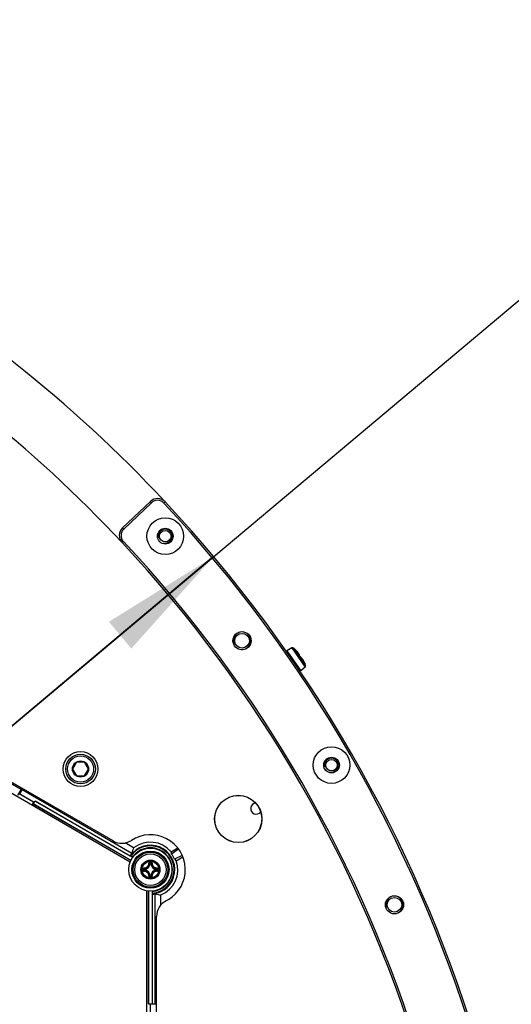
# Model space of a CAD drawing. Header units: millimetres. Extents: x 0 to 420, y 0 to 297.
# Tile 199 of 256: x 149 to 163, y 227 to 255. Entities that reach past the tile are written whole.
import ezdxf

# ---------------------------------------------------------------- set-up
doc = ezdxf.new("R2010")
doc.units = ezdxf.units.MM
doc.header["$LTSCALE"] = 23.1
doc.layers.get('0').update_dxf_attribs({"linetype": 'CONTINUOUS'})
for name, color, linetype in [('02___PRT_ALL_AXES', 7, 'CONTINUOUS'), ('AXES', 7, 'CONTINUOUS'), ('DIM_PILOTEES', 7, 'CONTINUOUS')]:
    doc.layers.add(name, color=color, linetype=linetype)
doc.styles.get("Standard").update_dxf_attribs({"font": 'txt', "width": 0.7})
doc.styles.add('TEXTSTYLE_4', font='txt')
doc.dimstyles.new('DIMSTYLE_1', dxfattribs={"dimtxt": 2.5, "dimasz": 3.5, "dimexe": 2, "dimexo": 0, "dimtad": 1, "dimdec": 0, "dimlfac": 10, "dimdsep": 46, "dimtxsty": 'Standard', "dimblk": '_FILLED', "dimblk1": '_FILLED', "dimblk2": '_FILLED', "dimcen": 0.09, "dimazin": 2, "dimtp": 1.2, "dimtm": 1.2, "dimtfac": 1, "dimtdec": 0, "dimtofl": 0, "dimtmove": 0, "dimatfit": 3, "dimldrblk": '_FILLED', "dimfxl": 0, "dimtolj": 1, "dimarcsym": 0})
doc.dimstyles.new('DIMSTYLE_5', dxfattribs={"dimtxt": 2.5, "dimasz": 3.5, "dimexe": 2, "dimexo": 0, "dimtad": 1, "dimlfac": 10, "dimdsep": 46, "dimtxsty": 'Standard', "dimblk": '_FILLED', "dimblk1": '_FILLED', "dimblk2": '_FILLED', "dimcen": 0.09, "dimazin": 2, "dimtp": 0.8, "dimtm": 0.8, "dimtfac": 1, "dimtmove": 0, "dimatfit": 2, "dimldrblk": '_FILLED', "dimfxl": 0, "dimtolj": 1, "dimarcsym": 0})

# ---------------------------------------------------------------- blocks, each defined once
blk = doc.blocks.new('_FILLED')
at = {"color": 0, "linetype": 'ByBlock'}
blk.add_solid([(0, 0), (-1, 0.1429), (-1, -0.1429)], dxfattribs=at)
blk = doc.blocks.new('*D4')
at = {"layer": 'DIM_PILOTEES', "color": 2, "linetype": 'Continuous'}
for p, q in [((169.825, 234.122), (190.886, 234.122)), ((188.886, 234.122), (188.886, 181.785)), ((188.886, 129.447), (188.886, 181.785)), ((149.276, 129.447), (190.886, 129.447))]:
    blk.add_line(p, q, dxfattribs=at)
at = {"layer": 'DIM_PILOTEES', "color": 2, "linetype": 'Continuous', "xscale": 3.5, "yscale": 3.5, "zscale": 3.5}
for p, rotation in [((188.886, 234.122), 90), ((188.886, 129.447), 270)]:
    blk.add_blockref('_FILLED', p, dxfattribs=dict(at, rotation=rotation))
at = {"layer": 'DIM_PILOTEES', "color": 2, "linetype": 'Continuous', "insert": (185.761, 188.847), "char_height": 2.5, "width": 10.98214, "attachment_point": 2, "rotation": 90, "line_spacing_factor": 0.9}
blk.add_mtext('{\\ftxt;\\W0.0001;\\H0.0001;\\~}{\\ftxt;\\W2.9285714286;\\H2.5; }{\\ftxt;\\W0.0001;\\H0.0001;\\~}', dxfattribs=at)
blk = doc.blocks.new('*D8')
at = {"layer": 'DIM_PILOTEES', "color": 2, "linetype": 'Continuous'}
for p, q in [((124.125, 214.622), (176.063, 258.233)), ((154.337, 239.99), (124.125, 214.622)), ((93.913, 189.254), (124.125, 214.622))]:
    blk.add_line(p, q, dxfattribs=at)
at = {"layer": 'DIM_PILOTEES', "color": 2, "linetype": 'Continuous', "xscale": 3.5, "yscale": 3.5, "zscale": 3.5}
for p, rotation in [((154.337, 239.99), 40.0192182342), ((93.913, 189.254), 220.0192182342)]:
    blk.add_blockref('_FILLED', p, dxfattribs=dict(at, rotation=rotation))
at = {"layer": 'DIM_PILOTEES', "color": 2, "linetype": 'Continuous', "insert": (166.988, 254.693), "char_height": 2.5, "width": 13.83929, "attachment_point": 1, "rotation": 40.0192, "line_spacing_factor": 0.9, "style": 'TEXTSTYLE_4'}
blk.add_mtext('{\\ftxt;\\W0.0001;\\H0.0001;\\~}{\\ftxt;\\W1.3333333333;\\H2.5; }{\\ftxt;\\W0.0001;\\H0.0001;\\~}{\\ftxt;\\W0.0001;\\H0.0001;\\~}{\\ftxt;\\W2.3571428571;\\H2.5; }{\\ftxt;\\W0.0001;\\H0.0001;\\~}', dxfattribs=at)

msp = doc.modelspace()

# ---------------------------------------------------------------- linework, layer by layer
at = {"color": 7, "linetype": 'Continuous'}
for p, q in [((152.5228, 241.5702), (151.7249, 240.813)), ((152.5572, 241.534), (151.7593, 240.7768)), ((152.5572, 241.534), (152.5228, 241.5702)), ((152.912, 241.5233), (152.9485, 241.5575)), ((151.7593, 240.7768), (151.7249, 240.813)), ((151.7487, 240.4248), (151.7121, 240.3906)), ((156.5811, 237.3752), (156.438, 237.2941)), ((156.5811, 237.3752), (156.9597, 236.8254)), ((156.627, 237.3707), (156.9718, 236.8699)), ((156.6707, 237.3308), (156.6718, 237.33)), ((156.6744, 237.3267), (156.6718, 237.3294)), ((156.6743, 237.3273), (156.6734, 237.3281)), ((156.6737, 237.3279), (156.6747, 237.3268)), ((156.6739, 237.3271), (156.6848, 237.3162)), ((156.6744, 237.3267), (156.6741, 237.3271)), ((156.6777, 237.3238), (156.6743, 237.3273)), ((156.6937, 237.3073), (156.6744, 237.3267)), ((156.6769, 237.3247), (156.678, 237.3235)), ((156.6834, 237.3182), (156.6777, 237.3238)), ((156.678, 237.3235), (156.6792, 237.3224)), ((156.6824, 237.3192), (156.6834, 237.3182)), ((156.6918, 237.3099), (156.6834, 237.3182)), ((156.6926, 237.3084), (156.6919, 237.3091)), ((156.438, 237.2941), (156.8328, 236.7207)), ((156.7752, 237.1794), (156.779, 237.1733)), ((156.781, 237.1705), (156.7812, 237.1706)), ((156.7947, 237.152), (156.7894, 237.1597)), ((156.7901, 237.1584), (156.7895, 237.1596)), ((156.7976, 237.1478), (156.7947, 237.152)), ((156.7972, 237.1483), (156.7981, 237.1509)), ((156.7981, 237.1471), (156.7974, 237.1487)), ((156.7991, 237.1456), (156.7976, 237.1478)), ((156.8186, 237.1174), (156.811, 237.1283)), ((156.8254, 237.1074), (156.8186, 237.1174)), ((156.824, 237.1095), (156.823, 237.111)), ((156.8242, 237.1093), (156.8239, 237.1096)), ((156.8249, 237.1086), (156.8242, 237.1093)), ((156.8246, 237.1072), (156.8248, 237.1073)), ((156.8252, 237.1083), (156.8249, 237.1086)), ((156.8275, 237.1082), (156.8252, 237.1083)), ((156.8264, 237.1072), (156.8252, 237.1083)), ((156.8252, 237.1077), (156.8265, 237.1064)), ((156.8316, 237.098), (156.8254, 237.1074)), ((156.8335, 237.0972), (156.8326, 237.097)), ((156.8377, 237.0969), (156.8335, 237.0972)), ((156.9597, 236.8254), (156.8328, 236.7207)), ((156.9449, 236.9358), (156.9364, 236.9548)), ((156.9378, 236.9487), (156.9379, 236.9486)), ((156.9378, 236.9487), (156.9439, 236.9353)), ((156.9429, 236.9413), (156.9381, 236.9521)), ((156.9405, 236.9427), (156.9395, 236.9451)), ((156.9415, 236.9434), (156.9405, 236.9429)), ((156.9415, 236.9405), (156.9405, 236.9427)), ((156.9425, 236.9384), (156.9415, 236.9405)), ((156.9429, 236.9413), (156.9424, 236.9413)), ((156.9434, 236.9366), (156.9425, 236.9384)), ((156.9465, 236.9332), (156.9429, 236.9413)), ((156.9442, 236.9349), (156.9434, 236.9366)), ((156.946, 236.9333), (156.9449, 236.9358)), ((156.9465, 236.9305), (156.9459, 236.9315)), ((156.9476, 236.9298), (156.946, 236.9333)), ((156.9486, 236.9284), (156.9465, 236.9332)), ((156.9481, 236.9292), (156.9474, 236.9304)), ((156.9498, 236.9263), (156.9497, 236.9266)), ((148.8163, 233.3188), (146.0932, 234.891)), ((151.9471, 231.237), (145.9037, 234.7262)), ((151.455, 231.8416), (146.673, 234.6025)), ((150.4056, 234.103), (150.2901, 233.903)), ((150.6365, 234.103), (150.4056, 234.103)), ((150.752, 233.903), (150.6365, 234.103)), ((150.2901, 233.903), (150.4056, 233.703)), ((150.4056, 233.703), (150.6365, 233.703)), ((150.6365, 233.703), (150.752, 233.903)), ((148.7213, 233.1543), (148.8363, 233.3535)), ((149.1751, 232.9529), (148.7476, 233.1998)), ((148.7803, 233.1924), (148.8641, 233.3374)), ((148.7803, 233.1924), (149.1967, 232.952)), ((151.9936, 231.4844), (148.8441, 233.3028)), ((149.1751, 232.9529), (149.1251, 232.8663)), ((149.1417, 232.8567), (149.218, 232.9888)), ((151.9653, 231.2814), (149.1655, 232.8978)), ((151.9668, 231.2845), (149.1672, 232.9009)), ((149.2162, 232.9857), (151.9406, 231.4128)), ((149.218, 232.9888), (151.941, 231.4166)), ((152.0432, 231.6404), (151.7962, 231.783)), ((151.9463, 231.4211), (152.0218, 231.3775)), ((153.1174, 231.5338), (153.3062, 231.6428)), ((153.3331, 231.607), (153.13, 231.4664)), ((153.4386, 231.4242), (153.2151, 231.3185)), ((153.267, 231.2738), (153.4562, 231.383)), ((152.514, 231.1897), (152.5041, 231.1902)), ((152.514, 231.1897), (152.514, 231.1996)), ((152.514, 231.1996), (152.5365, 231.1996)), ((152.5141, 231.1897), (152.5364, 231.1897)), ((152.5365, 231.1897), (152.5365, 231.1996)), ((152.5365, 231.1897), (152.5464, 231.1902)), ((152.3443, 231.0075), (152.3443, 231.0299)), ((152.3542, 231.0299), (152.3443, 231.0299)), ((152.3542, 231.0075), (152.3443, 231.0075)), ((152.3542, 231.0299), (152.3537, 231.0399)), ((152.3542, 231.0075), (152.3537, 230.9975)), ((152.3542, 231.0075), (152.3542, 231.0299)), ((152.514, 230.8477), (152.5041, 230.8472)), ((152.514, 230.8477), (152.514, 230.8378)), ((152.5364, 230.8477), (152.514, 230.8477)), ((152.5365, 230.8378), (152.514, 230.8378)), ((152.5365, 230.8477), (152.5365, 230.8378)), ((152.5365, 230.8477), (152.5464, 230.8472)), ((152.6962, 231.0299), (152.6968, 231.0399)), ((152.6962, 231.0299), (152.6962, 231.0075)), ((152.6962, 231.0299), (152.7062, 231.0299)), ((152.6962, 231.0075), (152.6968, 230.9975)), ((152.6962, 231.0075), (152.7062, 231.0075)), ((152.7062, 231.0299), (152.7062, 231.0075)), ((152.4252, 223.4301), (152.4252, 230.4085)), ((152.4727, 227.1695), (152.4727, 230.4025)), ((152.4762, 227.1695), (152.4762, 230.4023)), ((152.5742, 230.3175), (152.5742, 227.1695)), ((152.5777, 230.3161), (152.5777, 227.1695)), ((152.5842, 230.3183), (152.5842, 230.4033)), ((152.6627, 227.1695), (152.6627, 230.3278)), ((152.8226, 230.0052), (152.8226, 230.2931)), ((153.0389, 230.1607), (152.9769, 230.1265)), ((152.7027, 224.1586), (152.7027, 229.6804)), ((152.4727, 227.1695), (152.7027, 227.1695)), ((152.5152, 227.1695), (152.5152, 226.6887))]:
    msp.add_line(p, q, dxfattribs=at)
for points in [[(156.6741, 237.3271), (156.6729, 237.3289), (156.6718, 237.33)], [(156.7603, 237.2301), (156.7583, 237.2331), (156.7541, 237.2389), (156.7494, 237.2452), (156.7442, 237.2518), (156.7384, 237.2589), (156.7321, 237.2665), (156.7251, 237.2744), (156.7176, 237.2827), (156.7096, 237.2915), (156.7009, 237.3005), (156.6918, 237.3099)], [(156.7678, 237.2189), (156.764, 237.2248), (156.7597, 237.2311), (156.7547, 237.2378), (156.7492, 237.2451), (156.743, 237.2528), (156.7363, 237.2609), (156.7289, 237.2695), (156.721, 237.2784), (156.7124, 237.2878), (156.7033, 237.2974), (156.6937, 237.3073)], [(156.7893, 237.1594), (156.79, 237.1604), (156.7912, 237.1644), (156.7916, 237.1686), (156.7913, 237.1729), (156.7903, 237.1773), (156.7888, 237.1821), (156.7866, 237.1874), (156.7839, 237.1932), (156.7804, 237.1996), (156.7762, 237.2066), (156.7712, 237.2143), (156.7655, 237.2226), (156.7651, 237.2231)], [(156.7766, 237.1775), (156.7774, 237.1783), (156.7792, 237.1816), (156.7801, 237.1852), (156.7803, 237.1887), (156.78, 237.1923), (156.7791, 237.196), (156.7778, 237.1999), (156.7761, 237.204), (156.7738, 237.2086), (156.7711, 237.2135), (156.7678, 237.2189)], [(156.7981, 237.1509), (156.7987, 237.155), (156.7986, 237.1593), (156.7978, 237.1638), (156.7965, 237.1687), (156.7946, 237.1739), (156.7921, 237.1797), (156.7889, 237.186), (156.7851, 237.1928), (156.7805, 237.2003), (156.7753, 237.2084), (156.7715, 237.2139)], [(156.7767, 237.1774), (156.776, 237.1784), (156.7755, 237.1794), (156.7751, 237.1802), (156.7747, 237.181), (156.7745, 237.1815), (156.7743, 237.182)], [(156.7843, 237.1664), (156.7808, 237.1712), (156.7798, 237.1725), (156.7789, 237.1738), (156.7781, 237.1751), (156.7773, 237.1763), (156.7767, 237.1774)], [(156.8007, 237.1434), (156.7966, 237.1492), (156.7925, 237.1549), (156.7884, 237.1607), (156.7843, 237.1664)], [(156.8253, 237.1064), (156.8221, 237.1114), (156.8182, 237.1174), (156.8143, 237.1233), (156.8104, 237.1292), (156.8064, 237.135), (156.8007, 237.1434)], [(156.8328, 237.0967), (156.8321, 237.0975), (156.8313, 237.0984), (156.8304, 237.0995), (156.8295, 237.1007), (156.8285, 237.102), (156.8274, 237.1034), (156.8264, 237.1049), (156.8253, 237.1064)], [(156.8769, 237.0609), (156.8731, 237.0663), (156.8674, 237.0741), (156.862, 237.0811), (156.857, 237.0871), (156.8522, 237.0922), (156.8478, 237.0966), (156.8435, 237.1003), (156.8395, 237.1033), (156.8355, 237.1056), (156.8315, 237.1073), (156.8275, 237.1082)], [(156.8345, 237.0951), (156.8345, 237.0951), (156.8343, 237.0953), (156.834, 237.0956), (156.8335, 237.0961), (156.8328, 237.0967)], [(156.8889, 237.0427), (156.8829, 237.0521), (156.8772, 237.0605), (156.8717, 237.0678), (156.8667, 237.0743), (156.862, 237.0798), (156.8575, 237.0844), (156.8534, 237.0883), (156.8495, 237.0915), (156.8456, 237.094), (156.8418, 237.0958), (156.8377, 237.0969)], [(156.9364, 236.9548), (156.9306, 236.9673), (156.9248, 236.9793), (156.9192, 236.9906), (156.9136, 237.0013), (156.9082, 237.0112), (156.903, 237.0204), (156.898, 237.0289), (156.8933, 237.0366), (156.8887, 237.0437), (156.8844, 237.05), (156.8832, 237.0516)], [(156.9381, 236.9521), (156.9326, 236.964), (156.9273, 236.9753), (156.922, 236.986), (156.9169, 236.9959), (156.9119, 237.0053), (156.9072, 237.0139), (156.9026, 237.0218), (156.8982, 237.0291), (156.8941, 237.0357), (156.8901, 237.0416), (156.8881, 237.0446)], [(156.9379, 236.9486), (156.9331, 236.9594), (156.9272, 236.9722), (156.921, 236.9849), (156.9146, 236.9975), (156.9081, 237.0097), (156.9016, 237.0215), (156.8952, 237.0325), (156.8889, 237.0427)], [(156.9395, 236.9451), (156.9384, 236.9476), (156.9379, 236.9486)], [(156.9459, 236.9315), (156.9457, 236.9319), (156.9455, 236.9323), (156.9452, 236.9329), (156.9449, 236.9335), (156.9445, 236.9342), (156.9442, 236.9349)], [(156.9479, 236.9295), (156.9464, 236.9311), (156.9459, 236.9315)], [(156.9498, 236.9263), (156.9491, 236.9277), (156.9479, 236.9295)]]:
    msp.add_lwpolyline(points, dxfattribs=at)
for centre, radius in [((152.9496, 240.5755), 0.525), ((152.9496, 240.5755), 0.225), ((155.1505, 237.5795), 0.26), ((155.1505, 237.5795), 0.21), ((157.7158, 234.0155), 0.525), ((150.5211, 233.903), 0.5), ((150.5211, 233.903), 0.425), ((150.5211, 233.903), 0.375), ((157.7158, 234.0155), 0.225), ((150.5211, 233.903), 0.2309), ((155.0423, 232.472), 0.677), ((155.0423, 232.472), 0.675), ((152.5252, 231.0187), 0.6185), ((152.5252, 231.0187), 0.5318), ((152.5252, 231.0187), 0.5019), ((152.5252, 231.0187), 0.5), ((152.5252, 231.0187), 0.45), ((152.5252, 231.0187), 0.2732), ((152.5252, 231.0187), 0.2731), ((152.5252, 231.0187), 0.262), ((152.5252, 231.0187), 0.2384), ((159.5197, 230.0119), 0.26), ((159.5197, 230.0119), 0.21)]:
    msp.add_circle(centre, radius, dxfattribs=at)
for centre, radius, start, end in [((124.1252, 214.622), 39.45, 43.10503, 76.7775), ((152.7293, 241.3526), 0.3, 43.06095, 133.5), ((152.7293, 241.3526), 0.25, 43.06095, 133.5), ((124.1252, 214.622), 39.45, 16.93905, 43.06095), ((124.1252, 214.622), 39.4, 16.93905, 43.06095), ((151.9314, 240.5954), 0.3, 133.5, 223.04825), ((151.9314, 240.5954), 0.25, 133.5, 223.04825), ((124.1252, 214.622), 37.8, 16.95175, 43.04825), ((124.1252, 214.622), 37.75, 16.95175, 43.04825), ((156.6008, 237.3404), 0.04, 49.22713, 119.55), ((155.8433, 236.462), 1.2, 46.33324, 49.22713), ((156.6637, 237.3235), 0.01, 34.81685, 46.2897), ((157.4507, 238.1027), 1.0973, 224.99658, 225.15795), ((157.9978, 238.6538), 1.8738, 225.27458, 225.41408), ((155.9869, 236.6106), 0.9929, 45.30851, 45.45147), ((156.0333, 236.6547), 0.9284, 44.81413, 45.43037), ((155.9902, 236.614), 0.9882, 44.94458, 45.30877), ((155.9954, 236.6192), 0.9808, 44.82317, 44.94435), ((156.0388, 236.6602), 0.9206, 44.39744, 44.75523), ((156.0487, 236.6699), 0.9069, 43.97255, 44.39778), ((156.0598, 236.6806), 0.8913, 43.61859, 43.97239), ((156.0745, 236.6946), 0.8711, 43.15656, 43.61921), ((156.096, 236.7147), 0.8417, 42.6396, 43.15709), ((156.1185, 236.7354), 0.8111, 42.22666, 42.63916), ((156.141, 236.7559), 0.7806, 41.82119, 42.2268), ((156.1631, 236.7757), 0.7509, 41.47318, 41.82084), ((156.1965, 236.8051), 0.7065, 40.71167, 41.47784), ((156.2276, 236.832), 0.6653, 40.48666, 40.70648), ((156.8663, 237.2334), 0.1059, 214.56315, 216.40043), ((155.8178, 236.4607), 1.1965, 34.55005, 36.39003), ((156.7057, 237.1279), 0.0926, 22.37341, 22.79177), ((156.709, 237.1293), 0.089, 22.04294, 22.3728), ((156.7641, 237.1468), 0.0311, 9.65967, 10.92587), ((155.8172, 236.4603), 1.1972, 32.71049, 34.54977), ((156.9149, 237.1653), 0.1074, 212.71174, 213.61886), ((156.9143, 237.1649), 0.1067, 213.61623, 214.57117), ((156.8229, 237.0983), 0.00981, 66.56998, 72.15165), ((156.8464, 237.127), 0.0286, 226.00351, 228.51315), ((156.2651, 236.661), 0.7315, 27.84437, 28.19151), ((156.2396, 236.6476), 0.7603, 27.07857, 27.84189), ((156.2162, 236.6356), 0.7866, 26.73654, 27.08128), ((156.1985, 236.6267), 0.8064, 25.96296, 26.7351), ((156.1842, 236.6197), 0.8223, 25.62497, 25.96465), ((156.1778, 236.6166), 0.8294, 25.12441, 25.62493), ((156.1746, 236.6151), 0.833, 24.86462, 25.12464), ((156.1764, 236.6159), 0.831, 23.60641, 24.86661), ((157.1334, 237.0267), 0.2103, 205.74491, 206.1662), ((157.0862, 237.0035), 0.1577, 206.16188, 206.679), ((157.0441, 236.9823), 0.1106, 206.67079, 207.32773), ((156.9385, 236.9245), 0.01, 22.82878, 37.12357), ((155.8433, 236.462), 1.2, 19.87287, 22.76676), ((156.9342, 236.8563), 0.04, 309.55, 19.87287), ((152.5252, 231.0187), 1, 300.91081, 123.14933), ((151.705, 232.2746), 0.5, 240, 303.14933), ((152.524, 231.0194), 0.7002, 274.93575, 145.16551), ((152.524, 231.0194), 0.6802, 275.08125, 145.023), ((152.524, 231.0194), 0.7853, 40.91941, 127.74865), ((152.524, 231.0194), 0.7037, 145.18956, 146.00635), ((152.524, 231.0194), 0.7054, 138.75984, 145.73195), ((152.5252, 231.0187), 0.6262, 275.4069, 144.5931), ((152.5252, 231.0187), 0.6239, 114.91027, 144.57277), ((152.5252, 231.028), 0.6155, 64.70791, 115.27355), ((153.916, 231.6208), 1.6539, 181.2562, 181.47201), ((151.1343, 231.6213), 1.6544, 358.50926, 358.72532), ((152.5252, 231.0187), 0.6239, 354.91027, 65.07126), ((152.3452, 231.1987), 0.1591, 273.05434, 356.94559), ((152.3452, 231.1987), 0.169, 273.05291, 356.9472), ((152.2157, 230.9004), 0.4088, 45.14387, 48.28215), ((152.5249, 220.3299), 10.8976, 89.85392, 90.14255), ((152.5252, 220.4133), 10.8024, 89.85569, 90.14432), ((152.1787, 230.8819), 0.462, 43.45836, 46.26688), ((152.8718, 230.8819), 0.462, 133.73298, 136.54165), ((152.7052, 231.1987), 0.169, 183.0529, 266.94717), ((152.8349, 230.9003), 0.409, 131.71862, 134.85577), ((152.7052, 231.1987), 0.1591, 183.05441, 266.94559), ((152.524, 231.0194), 0.7853, 292.34857, 18.89732), ((163.2138, 231.0188), 10.8973, 179.85603, 180.00033), ((163.2139, 231.0187), 10.8975, 179.99981, 180.14412), ((152.6619, 231.3651), 0.4618, 223.73241, 226.54218), ((163.1309, 231.0187), 10.8027, 179.85574, 180.14426), ((152.6619, 230.6722), 0.4618, 133.45787, 136.26741), ((152.6439, 231.3286), 0.4094, 221.71998, 224.85435), ((152.6438, 230.7089), 0.4092, 135.14517, 138.28089), ((152.3452, 230.8387), 0.1591, 3.05434, 86.94565), ((152.3452, 230.8387), 0.169, 3.05293, 86.9472), ((152.2153, 231.1374), 0.4094, 311.71999, 314.85435), ((152.1788, 231.1554), 0.4618, 313.73245, 316.54218), ((152.5253, 241.6241), 10.8024, 269.85526, 270.14388), ((152.7052, 230.8387), 0.169, 93.05264, 176.94693), ((152.8718, 231.1555), 0.462, 223.45836, 226.26689), ((152.7052, 230.8387), 0.1591, 93.05441, 176.94559), ((152.8348, 231.137), 0.4088, 225.14387, 228.28216), ((152.4069, 231.3282), 0.4088, 315.14387, 318.28215), ((152.4068, 230.7091), 0.409, 41.71863, 44.85577), ((152.3884, 231.3653), 0.462, 313.45836, 316.26688), ((152.3884, 230.6721), 0.462, 43.73298, 46.54165), ((141.9196, 231.0187), 10.8027, 359.85574, 0.14426), ((141.8365, 231.0187), 10.8975, 359.99981, 0.14412), ((141.8367, 231.0186), 10.8973, 359.85603, 0.00033), ((152.5333, 231.0141), 0.6155, 304.708, 355.27353), ((152.3513, 229.5133), 1.6539, 61.25619, 61.49531), ((152.5238, 241.7075), 10.8976, 269.86331, 270.15193), ((152.524, 231.0194), 0.7037, 274.09429, 274.91119), ((152.524, 231.0194), 0.7054, 274.36847, 281.34228), ((152.5252, 231.0187), 0.6239, 275.42723, 305.07126), ((153.7425, 231.9219), 1.6541, 238.51108, 238.72532), ((153.2027, 229.6804), 0.5, 116.85067, 180)]:
    msp.add_arc(centre, radius, start, end, dxfattribs=at)
at = {"color": 2, "linetype": 'Continuous'}
for centre, radius in [((152.9496, 240.5755), 0.2), ((155.1505, 237.5795), 0.25), ((157.713, 234.0132), 0.2), ((159.5197, 230.0119), 0.25)]:
    msp.add_arc(centre, radius, 255, 195, dxfattribs=at)
at = {"color": 7, "linetype": 'Continuous'}
for centre, major_axis, ratio, start_param, end_param in [((152.7362, 231.387), (0.4244, 0.7351), 0.8660474, -4.562208, -4.3676223), ((152.287, 231.4298), (-0.474, 0.8209), 0.8660474, -1.9946432, -1.9209266), ((152.5497, 231.0343), (0.6266, 0.3618), 0.9991568, -0.1199657, 0.1165639), ((152.7606, 230.6097), (-0.4731, 0.8195), 0.8660474, -1.2237286, -1.1499476), ((152.948, 231.0194), (0.848, 0), 0.8660474, -1.913852, -1.7191638)]:
    msp.add_ellipse(centre, major_axis=major_axis, ratio=ratio, start_param=start_param, end_param=end_param, dxfattribs=at)
for points, knots in [([(156.6707, 237.3308), (156.6703, 237.3309), (156.6728, 237.3284), (156.673, 237.328), (156.6739, 237.3271)], [0, 0, 0, 0, 0.2165759, 1, 1, 1, 1]), ([(156.7357, 237.2622), (156.7324, 237.2661), (156.718, 237.2827), (156.7029, 237.2986), (156.6911, 237.3106)], [0, 0, 0, 0, 0.2327632, 1, 1, 1, 1]), ([(156.7729, 237.1883), (156.7743, 237.1884), (156.7775, 237.1895), (156.7786, 237.1951), (156.7767, 237.2018), (156.7727, 237.2107), (156.7661, 237.2217), (156.7573, 237.2345), (156.7463, 237.2489), (156.7381, 237.2588), (156.7337, 237.264)], [0, 0, 0, 0, 0.0461452, 0.0938268, 0.167099, 0.2730408, 0.4120836, 0.5821302, 0.7796208, 1, 1, 1, 1]), ([(156.7588, 237.2323), (156.7572, 237.2346), (156.7499, 237.2448), (156.742, 237.2547), (156.7357, 237.2622)], [0, 0, 0, 0, 0.2203492, 1, 1, 1, 1]), ([(156.7729, 237.1883), (156.7725, 237.1882), (156.772, 237.1877), (156.7721, 237.1867), (156.7724, 237.1851), (156.7734, 237.1826), (156.7745, 237.1805), (156.7752, 237.1794)], [0, 0, 0, 0, 0.1025065, 0.1806274, 0.2876372, 0.5904286, 1, 1, 1, 1]), ([(156.7798, 237.1838), (156.7821, 237.1796), (156.7855, 237.1724), (156.7879, 237.1646), (156.788, 237.1613)], [0, 0, 0, 0, 0.5936348, 1, 1, 1, 1]), ([(156.7915, 237.1627), (156.7919, 237.1617), (156.7931, 237.1585), (156.7942, 237.1551), (156.7946, 237.1527)], [0, 0, 0, 0, 0.2812314, 1, 1, 1, 1]), ([(156.8265, 237.1044), (156.827, 237.1037), (156.8288, 237.1011), (156.8307, 237.0987), (156.8321, 237.097)], [0, 0, 0, 0, 0.2652443, 1, 1, 1, 1]), ([(156.8274, 237.1055), (156.8281, 237.1049), (156.8292, 237.104), (156.8308, 237.1033), (156.8313, 237.1034)], [0, 0, 0, 0, 0.6445529, 1, 1, 1, 1]), ([(156.8761, 237.0619), (156.8716, 237.0684), (156.8632, 237.0798), (156.8523, 237.0922), (156.8443, 237.099), (156.8386, 237.1027), (156.8338, 237.1042), (156.8313, 237.1034)], [0, 0, 0, 0, 0.377475, 0.6714199, 0.7846469, 0.8755472, 1, 1, 1, 1]), ([(156.8321, 237.097), (156.8336, 237.0953), (156.8356, 237.0932), (156.8381, 237.0914), (156.8393, 237.0912), (156.8396, 237.0914)], [0, 0, 0, 0, 0.6858688, 0.88689, 1, 1, 1, 1]), ([(156.9098, 237.0066), (156.9062, 237.0134), (156.8989, 237.0263), (156.888, 237.0444), (156.8775, 237.0601), (156.8677, 237.073), (156.859, 237.0828), (156.8523, 237.0887), (156.8474, 237.0914), (156.8438, 237.0927), (156.8409, 237.0923), (156.8396, 237.0914)], [0, 0, 0, 0, 0.2021835, 0.3889313, 0.5554522, 0.6976834, 0.8126382, 0.8989287, 0.9317212, 0.9584302, 1, 1, 1, 1]), ([(156.9458, 236.9315), (156.9462, 236.9308), (156.9469, 236.9298), (156.9474, 236.9286), (156.9477, 236.9284)], [0, 0, 0, 0, 0.6999965, 1, 1, 1, 1]), ([(156.9496, 236.9267), (156.9493, 236.9272), (156.9487, 236.9279), (156.9479, 236.9283), (156.9477, 236.9284)], [0, 0, 0, 0, 0.7261489, 1, 1, 1, 1]), ([(152.3372, 231.0665), (152.3555, 231.066), (152.3929, 231.0724), (152.4403, 231.1036), (152.4715, 231.151), (152.478, 231.1885), (152.4774, 231.2068)], [0, 0, 0, 0, 0.2490657, 0.5000009, 0.7509336, 1, 1, 1, 1]), ([(152.3383, 231.0562), (152.3579, 231.0555), (152.3978, 231.0624), (152.4483, 231.0956), (152.4815, 231.1462), (152.4884, 231.186), (152.4878, 231.2056)], [0, 0, 0, 0, 0.2491878, 0.5000017, 0.7508139, 1, 1, 1, 1]), ([(152.4978, 231.2275), (152.4925, 231.2274), (152.4816, 231.223), (152.4773, 231.212), (152.4774, 231.2068)], [0, 0, 0, 0, 0.502102, 1, 1, 1, 1]), ([(152.4774, 231.2067), (152.4797, 231.2068), (152.4829, 231.2068), (152.4862, 231.2063), (152.4875, 231.2059), (152.4878, 231.2056)], [0, 0, 0, 0, 0.6581827, 0.8829032, 1, 1, 1, 1]), ([(152.498, 231.2157), (152.4954, 231.2157), (152.4899, 231.2136), (152.4877, 231.2082), (152.4878, 231.2056)], [0, 0, 0, 0, 0.504442, 1, 1, 1, 1]), ([(152.4978, 231.2275), (152.4978, 231.2249), (152.498, 231.221), (152.4977, 231.217), (152.498, 231.2157)], [0, 0, 0, 0, 0.6630552, 1, 1, 1, 1]), ([(152.5527, 231.2275), (152.5527, 231.2249), (152.5525, 231.221), (152.5527, 231.217), (152.5524, 231.2157)], [0, 0, 0, 0, 0.663059, 1, 1, 1, 1]), ([(152.5627, 231.2056), (152.5628, 231.2082), (152.5605, 231.2136), (152.5551, 231.2157), (152.5524, 231.2157)], [0, 0, 0, 0, 0.4955539, 1, 1, 1, 1]), ([(152.573, 231.2068), (152.5732, 231.212), (152.5689, 231.223), (152.558, 231.2274), (152.5527, 231.2275)], [0, 0, 0, 0, 0.4975538, 1, 1, 1, 1]), ([(152.5627, 231.2056), (152.5621, 231.186), (152.5689, 231.1462), (152.6022, 231.0956), (152.6527, 231.0624), (152.6926, 231.0555), (152.7121, 231.0562)], [0, 0, 0, 0, 0.2491874, 0.4999997, 0.7508135, 1, 1, 1, 1]), ([(152.573, 231.2067), (152.5707, 231.2068), (152.5675, 231.2068), (152.5642, 231.2063), (152.5629, 231.2059), (152.5627, 231.2056)], [0, 0, 0, 0, 0.6581811, 0.8829017, 1, 1, 1, 1]), ([(152.573, 231.2068), (152.5725, 231.1885), (152.579, 231.151), (152.6101, 231.1036), (152.6575, 231.0724), (152.695, 231.066), (152.7133, 231.0665)], [0, 0, 0, 0, 0.2490667, 0.5000001, 0.7509355, 1, 1, 1, 1]), ([(152.3372, 231.0665), (152.332, 231.0667), (152.3209, 231.0624), (152.3165, 231.0514), (152.3165, 231.0461)], [0, 0, 0, 0, 0.4978879, 1, 1, 1, 1]), ([(152.3165, 231.0461), (152.3191, 231.0461), (152.323, 231.0459), (152.3269, 231.0462), (152.3282, 231.0459)], [0, 0, 0, 0, 0.6630628, 1, 1, 1, 1]), ([(152.3165, 230.9912), (152.3191, 230.9912), (152.323, 230.9914), (152.3269, 230.9912), (152.3282, 230.9915)], [0, 0, 0, 0, 0.6630545, 1, 1, 1, 1]), ([(152.3165, 230.9912), (152.3165, 230.986), (152.3209, 230.975), (152.332, 230.9707), (152.3372, 230.9709)], [0, 0, 0, 0, 0.5021153, 1, 1, 1, 1]), ([(152.3384, 231.0562), (152.3358, 231.0562), (152.3303, 231.054), (152.3282, 231.0485), (152.3282, 231.0459)], [0, 0, 0, 0, 0.4955566, 1, 1, 1, 1]), ([(152.3282, 230.9915), (152.3282, 230.9889), (152.3303, 230.9834), (152.3358, 230.9812), (152.3384, 230.9812)], [0, 0, 0, 0, 0.5044401, 1, 1, 1, 1]), ([(152.3372, 231.0665), (152.3371, 231.0642), (152.3371, 231.061), (152.3377, 231.0577), (152.338, 231.0564), (152.3384, 231.0562)], [0, 0, 0, 0, 0.6581809, 0.8829012, 1, 1, 1, 1]), ([(152.3372, 230.9709), (152.3371, 230.9732), (152.3371, 230.9764), (152.3377, 230.9797), (152.338, 230.981), (152.3384, 230.9812)], [0, 0, 0, 0, 0.658178, 0.8828997, 1, 1, 1, 1]), ([(152.4774, 230.8306), (152.478, 230.8489), (152.4715, 230.8864), (152.4403, 230.9338), (152.3929, 230.965), (152.3555, 230.9714), (152.3372, 230.9709)], [0, 0, 0, 0, 0.2490667, 0.5000001, 0.7509355, 1, 1, 1, 1]), ([(152.4878, 230.8318), (152.4884, 230.8513), (152.4815, 230.8912), (152.4483, 230.9418), (152.3978, 230.975), (152.3579, 230.9818), (152.3383, 230.9812)], [0, 0, 0, 0, 0.2491874, 0.4999997, 0.7508135, 1, 1, 1, 1]), ([(152.3443, 231.0075), (152.3443, 231.005), (152.3463, 231), (152.3513, 230.9977), (152.3537, 230.9975)], [0, 0, 0, 0, 0.4999794, 1, 1, 1, 1]), ([(152.4774, 230.8306), (152.4773, 230.8254), (152.4816, 230.8144), (152.4925, 230.8099), (152.4978, 230.8099)], [0, 0, 0, 0, 0.4975005, 1, 1, 1, 1]), ([(152.4774, 230.8307), (152.4797, 230.8306), (152.4829, 230.8306), (152.4862, 230.8311), (152.4875, 230.8315), (152.4878, 230.8318)], [0, 0, 0, 0, 0.6581811, 0.8829017, 1, 1, 1, 1]), ([(152.4878, 230.8318), (152.4877, 230.8292), (152.4899, 230.8238), (152.4954, 230.8217), (152.498, 230.8217)], [0, 0, 0, 0, 0.4955539, 1, 1, 1, 1]), ([(152.4978, 230.8099), (152.4978, 230.8125), (152.498, 230.8164), (152.4977, 230.8204), (152.498, 230.8217)], [0, 0, 0, 0, 0.663059, 1, 1, 1, 1]), ([(152.5365, 230.8378), (152.5389, 230.8378), (152.544, 230.8398), (152.5462, 230.8447), (152.5464, 230.8472)], [0, 0, 0, 0, 0.4999794, 1, 1, 1, 1]), ([(152.5524, 230.8217), (152.5551, 230.8217), (152.5605, 230.8238), (152.5628, 230.8292), (152.5627, 230.8318)], [0, 0, 0, 0, 0.5044421, 1, 1, 1, 1]), ([(152.5527, 230.8099), (152.5527, 230.8125), (152.5525, 230.8164), (152.5527, 230.8204), (152.5524, 230.8217)], [0, 0, 0, 0, 0.6630552, 1, 1, 1, 1]), ([(152.5527, 230.8099), (152.5579, 230.8099), (152.5689, 230.8143), (152.5732, 230.8254), (152.573, 230.8306)], [0, 0, 0, 0, 0.5021313, 1, 1, 1, 1]), ([(152.7121, 230.9812), (152.6926, 230.9818), (152.6527, 230.975), (152.6022, 230.9418), (152.5689, 230.8912), (152.5621, 230.8513), (152.5627, 230.8318)], [0, 0, 0, 0, 0.2491876, 0.5000016, 0.7508137, 1, 1, 1, 1]), ([(152.573, 230.8307), (152.5707, 230.8306), (152.5675, 230.8306), (152.5642, 230.8311), (152.5629, 230.8315), (152.5627, 230.8318)], [0, 0, 0, 0, 0.6581735, 0.8828958, 1, 1, 1, 1]), ([(152.7132, 230.9709), (152.6949, 230.9714), (152.6575, 230.9649), (152.6101, 230.9338), (152.5789, 230.8863), (152.5725, 230.8489), (152.573, 230.8306)], [0, 0, 0, 0, 0.2490634, 0.4999996, 0.7509324, 1, 1, 1, 1]), ([(152.7062, 231.0299), (152.7061, 231.0324), (152.7041, 231.0374), (152.6992, 231.0397), (152.6968, 231.0399)], [0, 0, 0, 0, 0.4999794, 1, 1, 1, 1]), ([(152.6968, 230.9975), (152.6992, 230.9977), (152.7041, 231), (152.7061, 231.005), (152.7062, 231.0075)], [0, 0, 0, 0, 0.5000206, 1, 1, 1, 1]), ([(152.7133, 231.0665), (152.7134, 231.0642), (152.7134, 231.061), (152.7128, 231.0577), (152.7124, 231.0564), (152.7121, 231.0562)], [0, 0, 0, 0, 0.658178, 0.8828997, 1, 1, 1, 1]), ([(152.7222, 231.0459), (152.7222, 231.0485), (152.7202, 231.054), (152.7147, 231.0562), (152.7121, 231.0562)], [0, 0, 0, 0, 0.5044401, 1, 1, 1, 1]), ([(152.7121, 230.9812), (152.7147, 230.9812), (152.7202, 230.9834), (152.7222, 230.9889), (152.7222, 230.9915)], [0, 0, 0, 0, 0.4955563, 1, 1, 1, 1]), ([(152.7133, 230.9709), (152.7134, 230.9732), (152.7134, 230.9764), (152.7128, 230.9797), (152.7124, 230.981), (152.7121, 230.9812)], [0, 0, 0, 0, 0.6581802, 0.8829007, 1, 1, 1, 1]), ([(152.7132, 230.9709), (152.7185, 230.9707), (152.7296, 230.975), (152.734, 230.986), (152.734, 230.9912)], [0, 0, 0, 0, 0.4979095, 1, 1, 1, 1]), ([(152.734, 231.0461), (152.734, 231.0514), (152.7296, 231.0624), (152.7185, 231.0667), (152.7133, 231.0665)], [0, 0, 0, 0, 0.5021153, 1, 1, 1, 1]), ([(152.734, 231.0461), (152.7314, 231.0461), (152.7275, 231.0459), (152.7235, 231.0462), (152.7222, 231.0459)], [0, 0, 0, 0, 0.6630545, 1, 1, 1, 1]), ([(152.734, 230.9912), (152.7314, 230.9913), (152.7275, 230.9915), (152.7235, 230.9912), (152.7222, 230.9915)], [0, 0, 0, 0, 0.6630739, 1, 1, 1, 1])]:
    msp.add_open_spline(points, degree=3, knots=knots, dxfattribs=at)
for points in [[(156.7729, 237.1883), (156.7744, 237.1862), (156.7751, 237.1834), (156.7748, 237.1809)], [(156.8313, 237.1034), (156.8302, 237.1051), (156.8286, 237.1065), (156.8268, 237.1073)], [(156.8396, 237.0914), (156.8383, 237.0935), (156.8361, 237.0951), (156.8338, 237.0957)], [(152.514, 231.1996), (152.5115, 231.1996), (152.5065, 231.1976), (152.5042, 231.1927), (152.5041, 231.1902)], [(152.5464, 231.1902), (152.5462, 231.1927), (152.544, 231.1976), (152.5389, 231.1996), (152.5365, 231.1996)], [(152.3537, 231.0399), (152.3513, 231.0397), (152.3463, 231.0374), (152.3443, 231.0324), (152.3443, 231.0299)], [(152.5041, 230.8472), (152.5042, 230.8447), (152.5065, 230.8398), (152.5115, 230.8378), (152.514, 230.8378)]]:
    msp.add_open_spline(points, degree=3, dxfattribs=at)
at = {"layer": '02___PRT_ALL_AXES', "color": 7, "linetype": 'Continuous'}
for centre in [(152.9496, 240.5755), (157.713, 234.0132)]:
    msp.add_circle(centre, 0.165, dxfattribs=at)
msp.add_arc((124.1252, 214.622), 37.75, 43.04571, 76.94978, dxfattribs=at)
at = {"layer": 'AXES', "color": 7, "linetype": 'Continuous'}
msp.add_arc((155.5563, 232.7687), 0.16, 95.35205, 324.64796, dxfattribs=at)

# ---------------------------------------------------------------- dimensions: what is measured, and where the dimension line sits
at = {"layer": 'DIM_PILOTEES', "color": 2, "linetype": 'Continuous'}
dim = msp.add_diameter_dim_2p(p1=(154.3372, 239.9901), p2=(93.9133, 189.2539), text='{\\ftxt;\\W0.0001;\\H0.0001;\\~}{\\ftxt;\\W1.3333333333;\\H2.5; }{\\ftxt;\\W0.0001;\\H0.0001;\\~}{\\ftxt;\\W0.0001;\\H0.0001;\\~}{\\ftxt;\\W2.3571428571;\\H2.5; }{\\ftxt;\\W0.0001;\\H0.0001;\\~}', dimstyle='DIMSTYLE_5', override={"dimpost": '<>'}, dxfattribs=at)
dim.commit()
dim.dimension.update_dxf_attribs({"geometry": '*D8', "text_midpoint": (171.1483, 254.9219), "dimtype": 163})
dim = msp.add_linear_dim(base=(188.8855, 129.4471), p1=(169.8252, 234.122), p2=(149.276, 129.4471), angle=270, text='{\\ftxt;\\W0.0001;\\H0.0001;\\~}{\\ftxt;\\W2.9285714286;\\H2.5; }{\\ftxt;\\W0.0001;\\H0.0001;\\~}', dimstyle='DIMSTYLE_1', dxfattribs=at)
dim.commit()
dim.dimension.update_dxf_attribs({"geometry": '*D4', "text_midpoint": (188.8855, 188.4897), "dimtype": 160})

doc.saveas('drawing.dxf')
